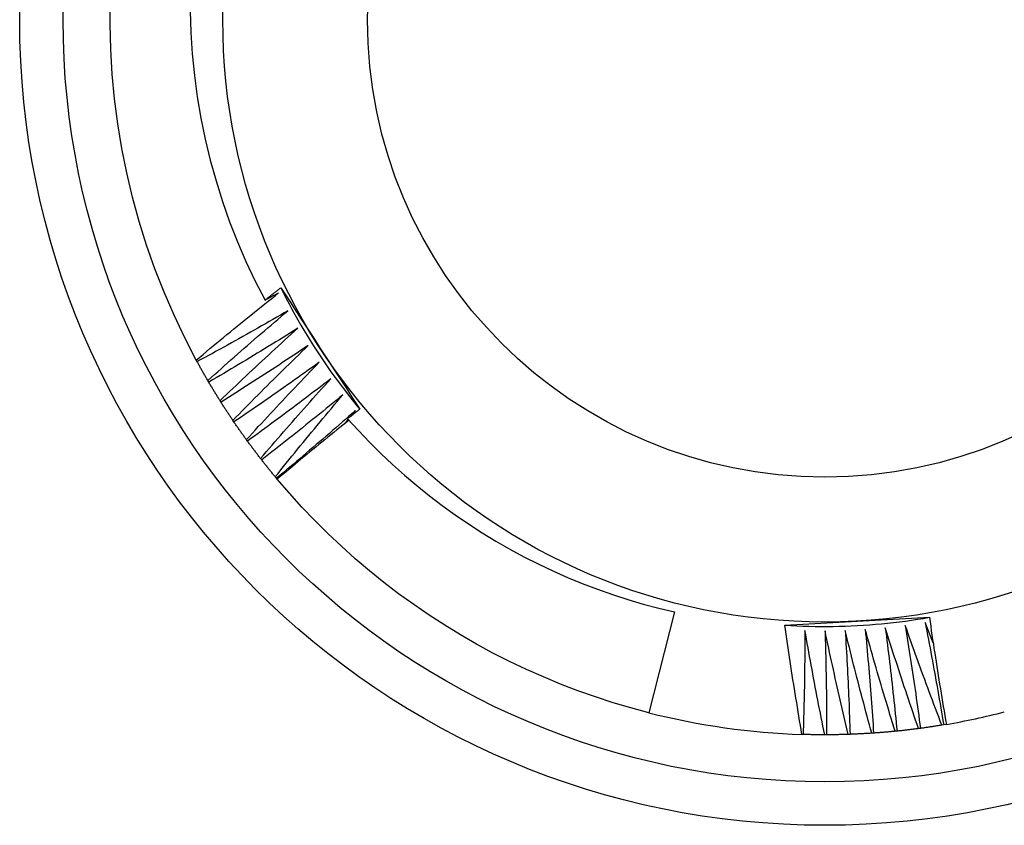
# Model space of a CAD drawing. Header units: inches. Extents: x 25 to 728, y 80 to 333.
# Tile 67 of 160: x 351.437 to 351.651, y 196.822 to 196.997. Entities that reach past the tile are written whole.
import ezdxf

# ---------------------------------------------------------------- set-up
doc = ezdxf.new("R2010")
doc.units = ezdxf.units.IN
doc.header["$MEASUREMENT"] = 0
doc.layers.add('Visible Edges(ANSI)', color=7, linetype='Continuous', lineweight=25)
doc.layers.add('Visible Tangent Edges(ANSI)', color=7, linetype='Continuous', lineweight=25)

msp = doc.modelspace()

# ---------------------------------------------------------------- linework, layer by layer
at = {"layer": 'Visible Edges(ANSI)'}
for p, q in [((351.47535, 196.92292), (351.47516, 196.92328)), ((351.47788, 196.91846), (351.47767, 196.91882)), ((351.48054, 196.91409), (351.48032, 196.91444)), ((351.50764, 196.90958), (351.50824, 196.91034)), ((351.50884, 196.9111), (351.50979, 196.9123)), ((351.48335, 196.90981), (351.48312, 196.91015)), ((351.4863, 196.90563), (351.48606, 196.90596)), ((351.48939, 196.90154), (351.48913, 196.90187)), ((351.4926, 196.89756), (351.49234, 196.89788)), ((351.49277, 196.89736), (351.4926, 196.89756)), ((351.57921, 196.86851), (351.57363, 196.84657)), ((351.63779, 196.84394), (351.63739, 196.84387)), ((351.63838, 196.84404), (351.63779, 196.84394)), ((351.6072, 196.84185), (351.60696, 196.84186)), ((351.61231, 196.84178), (351.6119, 196.84178)), ((351.61743, 196.84187), (351.61702, 196.84186)), ((351.62254, 196.84214), (351.62214, 196.84211)), ((351.62764, 196.84257), (351.62724, 196.84253)), ((351.63273, 196.84317), (351.63232, 196.84312))]:
    msp.add_line(p, q, dxfattribs=at)
at = {"layer": 'Visible Edges(ANSI)', "flags": 128}
for points in [[(351.47516, 196.92328), (351.47265, 196.92811), (351.47032, 196.93302), (351.46816, 196.93802), (351.46617, 196.94308), (351.46436, 196.94822), (351.46274, 196.95341), (351.46129, 196.95866), (351.46003, 196.96395), (351.45896, 196.96929), (351.45807, 196.97466), (351.45738, 196.98005), (351.45687, 196.98547), (351.45655, 196.9909), (351.45642, 196.99634), (351.45648, 197.00179)], [(351.47384, 196.99922), (351.47398, 196.99453), (351.47429, 196.98985), (351.47476, 196.98518), (351.47538, 196.98052), (351.47617, 196.97589), (351.47711, 196.9713), (351.4782, 196.96675), (351.47945, 196.96223), (351.48085, 196.95777), (351.48241, 196.95335), (351.48411, 196.94899), (351.48597, 196.94469), (351.48797, 196.94046), (351.49012, 196.93629)], [(351.49012, 196.93629), (351.49026, 196.9364), (351.4904, 196.93651), (351.49055, 196.93663), (351.49069, 196.93674), (351.49083, 196.93685), (351.49098, 196.93697), (351.49112, 196.93708), (351.49126, 196.93719), (351.49141, 196.9373), (351.49155, 196.93742), (351.49169, 196.93753), (351.49184, 196.93764), (351.49198, 196.93776), (351.49212, 196.93787), (351.49227, 196.93798), (351.49241, 196.93809), (351.49256, 196.93821), (351.4927, 196.93832), (351.49284, 196.93843), (351.49299, 196.93855), (351.49313, 196.93866), (351.49327, 196.93877), (351.49342, 196.93888), (351.49356, 196.939)], [(351.49356, 196.939), (351.49428, 196.9379), (351.49499, 196.9368), (351.49571, 196.93571), (351.49642, 196.93461), (351.49714, 196.93351), (351.49785, 196.93241), (351.49857, 196.93131), (351.49928, 196.93021), (351.5, 196.92911), (351.50072, 196.92801), (351.50144, 196.9269), (351.50215, 196.9258), (351.50287, 196.9247), (351.50359, 196.92359), (351.50431, 196.92249), (351.50502, 196.92139), (351.50574, 196.92029), (351.50646, 196.91919), (351.50717, 196.91809), (351.50789, 196.91699), (351.5086, 196.91589), (351.50932, 196.9148), (351.51003, 196.9137), (351.51075, 196.9126)], [(351.49356, 196.939), (351.49415, 196.93782), (351.49475, 196.93665), (351.49536, 196.93548), (351.49598, 196.93432), (351.49661, 196.93317), (351.49726, 196.93202), (351.49791, 196.93088), (351.49858, 196.92975), (351.49926, 196.92862), (351.49995, 196.9275), (351.50065, 196.92639), (351.50137, 196.92528), (351.50209, 196.92419), (351.50282, 196.92309), (351.50357, 196.92201), (351.50432, 196.92093), (351.50509, 196.91986), (351.50587, 196.9188), (351.50666, 196.91775), (351.50745, 196.9167), (351.50826, 196.91567), (351.50908, 196.91464), (351.50991, 196.91362), (351.51075, 196.9126)], [(351.47516, 196.92328), (351.4759, 196.9239), (351.47663, 196.92451), (351.47737, 196.92513), (351.47811, 196.92575), (351.47885, 196.92636), (351.4796, 196.92698), (351.48034, 196.92759), (351.48108, 196.9282), (351.48182, 196.92881), (351.48257, 196.92942), (351.48332, 196.93003), (351.48406, 196.93064), (351.48481, 196.93125), (351.48556, 196.93185), (351.48631, 196.93246), (351.48705, 196.93306), (351.48781, 196.93367), (351.48856, 196.93427), (351.48931, 196.93487), (351.49006, 196.93548), (351.49081, 196.93608), (351.49157, 196.93668), (351.49232, 196.93727), (351.49308, 196.93787)], [(351.49308, 196.93787), (351.49296, 196.9378), (351.49283, 196.93774), (351.49271, 196.93767), (351.49259, 196.93761), (351.49246, 196.93754), (351.49234, 196.93747), (351.49222, 196.93741), (351.49209, 196.93734), (351.49197, 196.93728), (351.49185, 196.93721), (351.49172, 196.93714), (351.4916, 196.93708), (351.49148, 196.93701), (351.49135, 196.93695), (351.49123, 196.93688), (351.49111, 196.93681), (351.49098, 196.93675), (351.49086, 196.93668), (351.49073, 196.93662), (351.49061, 196.93655), (351.49049, 196.93648), (351.49036, 196.93642), (351.49024, 196.93635), (351.49012, 196.93629)], [(351.4951, 196.93399), (351.49428, 196.93352), (351.49347, 196.93305), (351.49265, 196.93257), (351.49183, 196.9321), (351.49102, 196.93164), (351.4902, 196.93117), (351.48938, 196.9307), (351.48856, 196.93023), (351.48774, 196.92977), (351.48692, 196.92931), (351.48609, 196.92884), (351.48527, 196.92838), (351.48445, 196.92792), (351.48362, 196.92746), (351.4828, 196.927), (351.48197, 196.92654), (351.48115, 196.92609), (351.48032, 196.92563), (351.4795, 196.92518), (351.47867, 196.92472), (351.47784, 196.92427), (351.47701, 196.92382), (351.47618, 196.92337), (351.47535, 196.92292)], [(351.47767, 196.91882), (351.47838, 196.91946), (351.4791, 196.9201), (351.47982, 196.92074), (351.48054, 196.92138), (351.48126, 196.92202), (351.48198, 196.92266), (351.4827, 196.92329), (351.48343, 196.92393), (351.48415, 196.92457), (351.48487, 196.9252), (351.4856, 196.92583), (351.48632, 196.92647), (351.48705, 196.9271), (351.48778, 196.92773), (351.48851, 196.92836), (351.48924, 196.92899), (351.48997, 196.92962), (351.4907, 196.93025), (351.49143, 196.93087), (351.49216, 196.9315), (351.4929, 196.93212), (351.49363, 196.93275), (351.49436, 196.93337), (351.4951, 196.93399)], [(351.49725, 196.93018), (351.49645, 196.92968), (351.49565, 196.92918), (351.49485, 196.92868), (351.49404, 196.92819), (351.49324, 196.92769), (351.49244, 196.9272), (351.49164, 196.9267), (351.49083, 196.92621), (351.49003, 196.92572), (351.48922, 196.92523), (351.48841, 196.92474), (351.48761, 196.92425), (351.4868, 196.92376), (351.48599, 196.92327), (351.48518, 196.92279), (351.48437, 196.9223), (351.48356, 196.92182), (351.48275, 196.92134), (351.48194, 196.92086), (351.48113, 196.92038), (351.48032, 196.9199), (351.4795, 196.91942), (351.47869, 196.91894), (351.47788, 196.91846)], [(351.48032, 196.91444), (351.48102, 196.91511), (351.48171, 196.91577), (351.48241, 196.91643), (351.48311, 196.9171), (351.48381, 196.91776), (351.48451, 196.91842), (351.48521, 196.91908), (351.48591, 196.91974), (351.48661, 196.9204), (351.48731, 196.92106), (351.48802, 196.92172), (351.48872, 196.92237), (351.48943, 196.92303), (351.49014, 196.92368), (351.49084, 196.92434), (351.49155, 196.92499), (351.49226, 196.92564), (351.49297, 196.92629), (351.49368, 196.92694), (351.49439, 196.92759), (351.4951, 196.92824), (351.49582, 196.92889), (351.49653, 196.92953), (351.49725, 196.93018)], [(351.49952, 196.92644), (351.49873, 196.92592), (351.49795, 196.92539), (351.49717, 196.92487), (351.49638, 196.92434), (351.4956, 196.92382), (351.49481, 196.9233), (351.49402, 196.92278), (351.49324, 196.92226), (351.49245, 196.92174), (351.49166, 196.92123), (351.49087, 196.92071), (351.49008, 196.9202), (351.48929, 196.91968), (351.4885, 196.91917), (351.4877, 196.91866), (351.48691, 196.91815), (351.48612, 196.91764), (351.48532, 196.91713), (351.48453, 196.91662), (351.48373, 196.91611), (351.48294, 196.91561), (351.48214, 196.9151), (351.48134, 196.9146), (351.48054, 196.91409)], [(351.48312, 196.91015), (351.48379, 196.91084), (351.48447, 196.91153), (351.48514, 196.91222), (351.48582, 196.9129), (351.4865, 196.91359), (351.48717, 196.91427), (351.48785, 196.91495), (351.48853, 196.91564), (351.48921, 196.91632), (351.48989, 196.917), (351.49057, 196.91768), (351.49126, 196.91836), (351.49194, 196.91904), (351.49262, 196.91971), (351.49331, 196.92039), (351.494, 196.92107), (351.49468, 196.92174), (351.49537, 196.92241), (351.49606, 196.92309), (351.49675, 196.92376), (351.49744, 196.92443), (351.49813, 196.9251), (351.49882, 196.92577), (351.49952, 196.92644)], [(351.47767, 196.91882), (351.47757, 196.91899), (351.47747, 196.91916), (351.47737, 196.91932), (351.47727, 196.91949), (351.47718, 196.91966), (351.47708, 196.91983), (351.47698, 196.92001), (351.47688, 196.92018), (351.47679, 196.92035), (351.47669, 196.92052), (351.47659, 196.92069), (351.4765, 196.92086), (351.4764, 196.92103), (351.4763, 196.9212), (351.47621, 196.92137), (351.47611, 196.92154), (351.47602, 196.92171), (351.47592, 196.92189), (351.47583, 196.92206), (351.47573, 196.92223), (351.47564, 196.9224), (351.47554, 196.92257), (351.47545, 196.92275), (351.47535, 196.92292)], [(351.50191, 196.92278), (351.50115, 196.92223), (351.50038, 196.92168), (351.49961, 196.92113), (351.49885, 196.92058), (351.49808, 196.92003), (351.49731, 196.91949), (351.49654, 196.91894), (351.49577, 196.9184), (351.495, 196.91785), (351.49423, 196.91731), (351.49345, 196.91677), (351.49268, 196.91623), (351.49191, 196.91569), (351.49113, 196.91515), (351.49036, 196.91461), (351.48958, 196.91407), (351.48881, 196.91354), (351.48803, 196.913), (351.48725, 196.91247), (351.48647, 196.91194), (351.48569, 196.9114), (351.48491, 196.91087), (351.48413, 196.91034), (351.48335, 196.90981)], [(351.48606, 196.90596), (351.48671, 196.90667), (351.48736, 196.90738), (351.48801, 196.90809), (351.48866, 196.9088), (351.48932, 196.9095), (351.48997, 196.91021), (351.49063, 196.91091), (351.49128, 196.91162), (351.49194, 196.91232), (351.4926, 196.91303), (351.49326, 196.91373), (351.49392, 196.91443), (351.49458, 196.91513), (351.49524, 196.91583), (351.4959, 196.91653), (351.49657, 196.91723), (351.49723, 196.91792), (351.4979, 196.91862), (351.49856, 196.91931), (351.49923, 196.92001), (351.4999, 196.9207), (351.50057, 196.9214), (351.50124, 196.92209), (351.50191, 196.92278)], [(351.50442, 196.9192), (351.50368, 196.91862), (351.50293, 196.91805), (351.50218, 196.91747), (351.50143, 196.9169), (351.50068, 196.91633), (351.49993, 196.91576), (351.49918, 196.91519), (351.49843, 196.91462), (351.49768, 196.91405), (351.49692, 196.91348), (351.49617, 196.91291), (351.49541, 196.91235), (351.49466, 196.91178), (351.4939, 196.91122), (351.49315, 196.91065), (351.49239, 196.91009), (351.49163, 196.90953), (351.49087, 196.90897), (351.49011, 196.90841), (351.48935, 196.90785), (351.48859, 196.9073), (351.48783, 196.90674), (351.48706, 196.90618), (351.4863, 196.90563)], [(351.48913, 196.90187), (351.48976, 196.9026), (351.49039, 196.90333), (351.49102, 196.90406), (351.49164, 196.90479), (351.49227, 196.90551), (351.49291, 196.90624), (351.49354, 196.90697), (351.49417, 196.90769), (351.4948, 196.90842), (351.49544, 196.90914), (351.49607, 196.90987), (351.49671, 196.91059), (351.49735, 196.91131), (351.49799, 196.91203), (351.49863, 196.91275), (351.49927, 196.91347), (351.49991, 196.91419), (351.50055, 196.91491), (351.50119, 196.91563), (351.50184, 196.91634), (351.50248, 196.91706), (351.50313, 196.91777), (351.50377, 196.91849), (351.50442, 196.9192)], [(351.48032, 196.91444), (351.48022, 196.91461), (351.48011, 196.91477), (351.48001, 196.91494), (351.47991, 196.9151), (351.4798, 196.91527), (351.4797, 196.91544), (351.4796, 196.91561), (351.47949, 196.91577), (351.47939, 196.91594), (351.47929, 196.91611), (351.47919, 196.91627), (351.47908, 196.91644), (351.47898, 196.91661), (351.47888, 196.91678), (351.47878, 196.91695), (351.47868, 196.91711), (351.47858, 196.91728), (351.47848, 196.91745), (351.47838, 196.91762), (351.47827, 196.91779), (351.47817, 196.91796), (351.47807, 196.91812), (351.47797, 196.91829), (351.47788, 196.91846)], [(351.50705, 196.9157), (351.50632, 196.9151), (351.5056, 196.9145), (351.50487, 196.91391), (351.50414, 196.91331), (351.50341, 196.91271), (351.50268, 196.91211), (351.50194, 196.91152), (351.50121, 196.91093), (351.50048, 196.91033), (351.49974, 196.90974), (351.49901, 196.90915), (351.49827, 196.90856), (351.49754, 196.90797), (351.4968, 196.90738), (351.49606, 196.90679), (351.49532, 196.90621), (351.49458, 196.90562), (351.49384, 196.90503), (351.4931, 196.90445), (351.49236, 196.90387), (351.49162, 196.90329), (351.49087, 196.9027), (351.49013, 196.90212), (351.48939, 196.90154)], [(351.49234, 196.89788), (351.49294, 196.89863), (351.49355, 196.89938), (351.49415, 196.90013), (351.49475, 196.90088), (351.49536, 196.90163), (351.49597, 196.90237), (351.49657, 196.90312), (351.49718, 196.90387), (351.49779, 196.90461), (351.4984, 196.90536), (351.49901, 196.9061), (351.49963, 196.90684), (351.50024, 196.90759), (351.50085, 196.90833), (351.50147, 196.90907), (351.50209, 196.90981), (351.5027, 196.91055), (351.50332, 196.91129), (351.50394, 196.91203), (351.50456, 196.91276), (351.50518, 196.9135), (351.5058, 196.91423), (351.50643, 196.91497), (351.50705, 196.9157)], [(351.48312, 196.91015), (351.48301, 196.91032), (351.4829, 196.91048), (351.48279, 196.91064), (351.48268, 196.9108), (351.48257, 196.91097), (351.48247, 196.91113), (351.48236, 196.91129), (351.48225, 196.91146), (351.48214, 196.91162), (351.48203, 196.91179), (351.48192, 196.91195), (351.48182, 196.91211), (351.48171, 196.91228), (351.4816, 196.91244), (351.4815, 196.91261), (351.48139, 196.91277), (351.48128, 196.91294), (351.48118, 196.9131), (351.48107, 196.91327), (351.48096, 196.91343), (351.48086, 196.9136), (351.48075, 196.91376), (351.48065, 196.91393), (351.48054, 196.91409)], [(351.51075, 196.9126), (351.51064, 196.91252), (351.51053, 196.91243), (351.51042, 196.91234), (351.51031, 196.91225), (351.5102, 196.91217), (351.51008, 196.91208), (351.50997, 196.91199), (351.50986, 196.91191), (351.50975, 196.91182), (351.50964, 196.91173), (351.50953, 196.91164), (351.50942, 196.91156), (351.50931, 196.91147), (351.5092, 196.91138), (351.50909, 196.91129), (351.50898, 196.91121), (351.50887, 196.91112), (351.50876, 196.91103), (351.50865, 196.91095), (351.50853, 196.91086), (351.50842, 196.91077), (351.50831, 196.91068), (351.5082, 196.9106), (351.50809, 196.91051)], [(351.50979, 196.9123), (351.50909, 196.91167), (351.50838, 196.91105), (351.50767, 196.91043), (351.50696, 196.90981), (351.50625, 196.90918), (351.50554, 196.90856), (351.50483, 196.90795), (351.50411, 196.90733), (351.5034, 196.90671), (351.50269, 196.9061), (351.50197, 196.90548), (351.50126, 196.90487), (351.50054, 196.90425), (351.49982, 196.90364), (351.4991, 196.90303), (351.49838, 196.90242), (351.49766, 196.90181), (351.49694, 196.9012), (351.49622, 196.90059), (351.4955, 196.89998), (351.49478, 196.89938), (351.49405, 196.89877), (351.49333, 196.89817), (351.4926, 196.89756)], [(351.50809, 196.91051), (351.51044, 196.90793), (351.51285, 196.90541), (351.51533, 196.90295), (351.51787, 196.90056), (351.52048, 196.89823), (351.52314, 196.89597), (351.52587, 196.89377), (351.52866, 196.89165), (351.5315, 196.8896), (351.53439, 196.88762), (351.53733, 196.88573), (351.54031, 196.88391), (351.54335, 196.88216), (351.54643, 196.8805), (351.54955, 196.87892), (351.55272, 196.87742), (351.55592, 196.876), (351.55916, 196.87467), (351.56243, 196.87342), (351.56573, 196.87227), (351.56906, 196.87119), (351.57242, 196.87021), (351.5758, 196.86931), (351.57921, 196.86851)], [(351.48606, 196.90596), (351.48594, 196.90612), (351.48583, 196.90628), (351.48571, 196.90644), (351.4856, 196.9066), (351.48549, 196.90676), (351.48537, 196.90692), (351.48526, 196.90708), (351.48514, 196.90724), (351.48503, 196.9074), (351.48492, 196.90756), (351.4848, 196.90772), (351.48469, 196.90788), (351.48458, 196.90804), (351.48447, 196.9082), (351.48435, 196.90836), (351.48424, 196.90852), (351.48413, 196.90868), (351.48402, 196.90884), (351.48391, 196.909), (351.48379, 196.90917), (351.48368, 196.90933), (351.48357, 196.90949), (351.48346, 196.90965), (351.48335, 196.90981)], [(351.50839, 196.91018), (351.50773, 196.90965), (351.50707, 196.90912), (351.50642, 196.9086), (351.50576, 196.90807), (351.50511, 196.90754), (351.50445, 196.90701), (351.5038, 196.90648), (351.50314, 196.90595), (351.50249, 196.90542), (351.50184, 196.90489), (351.50119, 196.90436), (351.50054, 196.90382), (351.49989, 196.90329), (351.49924, 196.90275), (351.49859, 196.90222), (351.49794, 196.90168), (351.49729, 196.90115), (351.49664, 196.90061), (351.496, 196.90007), (351.49535, 196.89953), (351.4947, 196.89899), (351.49406, 196.89845), (351.49341, 196.89791), (351.49277, 196.89736)], [(351.48913, 196.90187), (351.48901, 196.90202), (351.48889, 196.90218), (351.48877, 196.90233), (351.48865, 196.90249), (351.48853, 196.90264), (351.48841, 196.9028), (351.4883, 196.90296), (351.48818, 196.90311), (351.48806, 196.90327), (351.48794, 196.90342), (351.48782, 196.90358), (351.4877, 196.90374), (351.48758, 196.90389), (351.48747, 196.90405), (351.48735, 196.90421), (351.48723, 196.90437), (351.48711, 196.90452), (351.487, 196.90468), (351.48688, 196.90484), (351.48676, 196.905), (351.48665, 196.90515), (351.48653, 196.90531), (351.48642, 196.90547), (351.4863, 196.90563)], [(351.49234, 196.89788), (351.49222, 196.89803), (351.49209, 196.89818), (351.49197, 196.89833), (351.49184, 196.89848), (351.49172, 196.89863), (351.49159, 196.89879), (351.49147, 196.89894), (351.49134, 196.89909), (351.49122, 196.89924), (351.4911, 196.89939), (351.49097, 196.89955), (351.49085, 196.8997), (351.49073, 196.89985), (351.4906, 196.90001), (351.49048, 196.90016), (351.49036, 196.90031), (351.49024, 196.90047), (351.49011, 196.90062), (351.48999, 196.90077), (351.48987, 196.90093), (351.48975, 196.90108), (351.48963, 196.90124), (351.48951, 196.90139), (351.48939, 196.90154)], [(351.57363, 196.84657), (351.56973, 196.84761), (351.56585, 196.84876), (351.562, 196.85001), (351.55819, 196.85136), (351.55441, 196.8528), (351.55068, 196.85435), (351.54698, 196.85599), (351.54333, 196.85773), (351.53972, 196.85956), (351.53616, 196.86148), (351.53266, 196.8635), (351.52921, 196.8656), (351.52581, 196.8678), (351.52247, 196.87008), (351.51919, 196.87245), (351.51598, 196.87491), (351.51283, 196.87744), (351.50975, 196.88006), (351.50673, 196.88276), (351.50379, 196.88553), (351.50092, 196.88838), (351.49813, 196.8913), (351.49541, 196.8943), (351.49277, 196.89736)], [(351.60323, 196.86563), (351.60453, 196.8657), (351.60584, 196.86577), (351.60715, 196.86585), (351.60846, 196.86592), (351.60977, 196.86599), (351.61108, 196.86606), (351.61239, 196.86613), (351.6137, 196.8662), (351.61501, 196.86627), (351.61632, 196.86634), (351.61764, 196.86641), (351.61895, 196.86648), (351.62027, 196.86655), (351.62158, 196.86662), (351.6229, 196.86669), (351.62421, 196.86676), (351.62552, 196.86683), (351.62683, 196.8669), (351.62814, 196.86697), (351.62945, 196.86704), (351.63076, 196.86711), (351.63206, 196.86718), (351.63337, 196.86725), (351.63468, 196.86732)], [(351.60323, 196.86563), (351.60454, 196.86555), (351.60586, 196.86548), (351.60717, 196.86543), (351.60848, 196.86539), (351.6098, 196.86536), (351.61111, 196.86535), (351.61243, 196.86535), (351.61375, 196.86536), (351.61506, 196.86538), (351.61638, 196.86542), (351.61769, 196.86547), (351.619, 196.86553), (351.62032, 196.86561), (351.62163, 196.8657), (351.62294, 196.86581), (351.62425, 196.86592), (351.62556, 196.86605), (351.62687, 196.86619), (351.62817, 196.86635), (351.62948, 196.86652), (351.63078, 196.8667), (351.63208, 196.86689), (351.63338, 196.8671), (351.63468, 196.86732)], [(351.60696, 196.84186), (351.60679, 196.84284), (351.60662, 196.84383), (351.60645, 196.84482), (351.60629, 196.84581), (351.60612, 196.8468), (351.60596, 196.84779), (351.6058, 196.84878), (351.60563, 196.84977), (351.60547, 196.85076), (351.60532, 196.85175), (351.60516, 196.85274), (351.605, 196.85373), (351.60485, 196.85472), (351.60469, 196.85571), (351.60454, 196.8567), (351.60439, 196.85769), (351.60424, 196.85868), (351.60409, 196.85968), (351.60394, 196.86067), (351.6038, 196.86166), (351.60365, 196.86265), (351.60351, 196.86365), (351.60337, 196.86464), (351.60323, 196.86563)], [(351.62942, 196.86557), (351.62957, 196.86464), (351.62972, 196.86371), (351.62987, 196.86278), (351.63002, 196.86185), (351.63017, 196.86091), (351.63031, 196.85998), (351.63046, 196.85905), (351.6306, 196.85812), (351.63074, 196.85719), (351.63088, 196.85625), (351.63102, 196.85532), (351.63116, 196.85439), (351.6313, 196.85345), (351.63143, 196.85252), (351.63157, 196.85159), (351.6317, 196.85065), (351.63183, 196.84972), (351.63197, 196.84878), (351.6321, 196.84785), (351.63222, 196.84691), (351.63235, 196.84598), (351.63248, 196.84504), (351.6326, 196.84411), (351.63273, 196.84317)], [(351.63739, 196.84387), (351.63704, 196.84477), (351.6367, 196.84567), (351.63635, 196.84657), (351.63601, 196.84747), (351.63567, 196.84837), (351.63533, 196.84927), (351.635, 196.85017), (351.63466, 196.85108), (351.63432, 196.85198), (351.63399, 196.85288), (351.63366, 196.85379), (351.63332, 196.85469), (351.63299, 196.85559), (351.63266, 196.8565), (351.63233, 196.8574), (351.632, 196.85831), (351.63168, 196.85922), (351.63135, 196.86012), (351.63103, 196.86103), (351.6307, 196.86194), (351.63038, 196.86284), (351.63006, 196.86375), (351.62974, 196.86466), (351.62942, 196.86557)], [(351.63375, 196.86622), (351.63393, 196.86529), (351.63411, 196.86437), (351.63429, 196.86344), (351.63447, 196.86251), (351.63464, 196.86159), (351.63482, 196.86066), (351.635, 196.85973), (351.63517, 196.85881), (351.63534, 196.85788), (351.63551, 196.85695), (351.63568, 196.85602), (351.63585, 196.8551), (351.63602, 196.85417), (351.63619, 196.85324), (351.63635, 196.85231), (351.63652, 196.85138), (351.63668, 196.85045), (351.63684, 196.84952), (351.637, 196.84859), (351.63716, 196.84766), (351.63732, 196.84673), (351.63748, 196.8458), (351.63763, 196.84487), (351.63779, 196.84394)], [(351.6355, 196.86174), (351.63542, 196.86193), (351.63535, 196.86211), (351.63528, 196.8623), (351.6352, 196.86249), (351.63513, 196.86267), (351.63506, 196.86286), (351.63498, 196.86305), (351.63491, 196.86323), (351.63484, 196.86342), (351.63476, 196.8636), (351.63469, 196.86379), (351.63462, 196.86398), (351.63455, 196.86416), (351.63447, 196.86435), (351.6344, 196.86454), (351.63433, 196.86472), (351.63425, 196.86491), (351.63418, 196.8651), (351.63411, 196.86528), (351.63404, 196.86547), (351.63396, 196.86566), (351.63389, 196.86584), (351.63382, 196.86603), (351.63375, 196.86622)], [(351.63468, 196.86732), (351.63482, 196.86635), (351.63496, 196.86538), (351.6351, 196.8644), (351.63524, 196.86343), (351.63539, 196.86246), (351.63554, 196.86149), (351.63568, 196.86052), (351.63583, 196.85955), (351.63598, 196.85858), (351.63613, 196.85761), (351.63628, 196.85664), (351.63644, 196.85567), (351.63659, 196.8547), (351.63675, 196.85373), (351.63691, 196.85276), (351.63707, 196.85179), (351.63723, 196.85082), (351.63739, 196.84985), (351.63755, 196.84888), (351.63771, 196.84791), (351.63788, 196.84695), (351.63805, 196.84598), (351.63821, 196.84501), (351.63838, 196.84404)], [(351.6076, 196.86448), (351.6076, 196.86354), (351.60759, 196.8626), (351.60759, 196.86166), (351.60758, 196.86071), (351.60757, 196.85977), (351.60757, 196.85883), (351.60755, 196.85788), (351.60754, 196.85694), (351.60753, 196.856), (351.60752, 196.85505), (351.6075, 196.85411), (351.60748, 196.85317), (351.60747, 196.85222), (351.60745, 196.85128), (351.60743, 196.85034), (351.60741, 196.84939), (351.60739, 196.84845), (351.60736, 196.84751), (351.60734, 196.84656), (351.60731, 196.84562), (351.60728, 196.84468), (351.60726, 196.84373), (351.60723, 196.84279), (351.6072, 196.84185)], [(351.6119, 196.84178), (351.61171, 196.84272), (351.61152, 196.84366), (351.61133, 196.84461), (351.61114, 196.84555), (351.61095, 196.84649), (351.61076, 196.84744), (351.61058, 196.84838), (351.61039, 196.84933), (351.61021, 196.85027), (351.61003, 196.85122), (351.60985, 196.85216), (351.60967, 196.85311), (351.60949, 196.85406), (351.60931, 196.855), (351.60914, 196.85595), (351.60896, 196.8569), (351.60879, 196.85785), (351.60861, 196.85879), (351.60844, 196.85974), (351.60827, 196.86069), (351.6081, 196.86164), (351.60793, 196.86259), (351.60777, 196.86354), (351.6076, 196.86448)], [(351.61198, 196.86441), (351.612, 196.86347), (351.61203, 196.86253), (351.61206, 196.86159), (351.61208, 196.86064), (351.6121, 196.8597), (351.61212, 196.85876), (351.61215, 196.85781), (351.61216, 196.85687), (351.61218, 196.85593), (351.6122, 196.85499), (351.61222, 196.85404), (351.61223, 196.8531), (351.61224, 196.85216), (351.61226, 196.85121), (351.61227, 196.85027), (351.61228, 196.84933), (351.61229, 196.84838), (351.61229, 196.84744), (351.6123, 196.84649), (351.61231, 196.84555), (351.61231, 196.84461), (351.61231, 196.84366), (351.61231, 196.84272), (351.61231, 196.84178)], [(351.61702, 196.84186), (351.6168, 196.8428), (351.61658, 196.84373), (351.61635, 196.84467), (351.61613, 196.84561), (351.61592, 196.84654), (351.6157, 196.84748), (351.61548, 196.84842), (351.61527, 196.84936), (351.61505, 196.8503), (351.61484, 196.85124), (351.61463, 196.85218), (351.61441, 196.85311), (351.6142, 196.85405), (351.614, 196.85499), (351.61379, 196.85594), (351.61358, 196.85688), (351.61338, 196.85782), (351.61317, 196.85876), (351.61297, 196.8597), (351.61277, 196.86064), (351.61257, 196.86159), (351.61237, 196.86253), (351.61217, 196.86347), (351.61198, 196.86441)], [(351.61635, 196.86449), (351.61641, 196.86355), (351.61647, 196.8626), (351.61652, 196.86166), (351.61658, 196.86072), (351.61663, 196.85978), (351.61668, 196.85884), (351.61674, 196.8579), (351.61679, 196.85696), (351.61684, 196.85601), (351.61688, 196.85507), (351.61693, 196.85413), (351.61698, 196.85319), (351.61702, 196.85224), (351.61706, 196.8513), (351.61711, 196.85036), (351.61715, 196.84942), (351.61719, 196.84847), (351.61723, 196.84753), (351.61726, 196.84659), (351.6173, 196.84565), (351.61733, 196.8447), (351.61737, 196.84376), (351.6174, 196.84282), (351.61743, 196.84187)], [(351.62214, 196.84211), (351.62188, 196.84304), (351.62163, 196.84397), (351.62138, 196.8449), (351.62112, 196.84583), (351.62087, 196.84676), (351.62063, 196.84769), (351.62038, 196.84862), (351.62013, 196.84955), (351.61989, 196.85048), (351.61964, 196.85141), (351.6194, 196.85234), (351.61916, 196.85327), (351.61892, 196.85421), (351.61868, 196.85514), (351.61844, 196.85607), (351.6182, 196.85701), (351.61797, 196.85794), (351.61773, 196.85887), (351.6175, 196.85981), (351.61727, 196.86074), (351.61704, 196.86168), (351.61681, 196.86262), (351.61658, 196.86355), (351.61635, 196.86449)], [(351.62072, 196.8647), (351.62081, 196.86377), (351.6209, 196.86283), (351.62098, 196.86189), (351.62107, 196.86095), (351.62115, 196.86001), (351.62124, 196.85907), (351.62132, 196.85813), (351.6214, 196.85719), (351.62148, 196.85625), (351.62156, 196.85531), (351.62164, 196.85437), (351.62172, 196.85343), (351.62179, 196.85249), (351.62187, 196.85155), (351.62194, 196.85061), (351.62201, 196.84967), (351.62208, 196.84873), (351.62215, 196.84779), (351.62222, 196.84685), (351.62229, 196.8459), (351.62235, 196.84496), (351.62242, 196.84402), (351.62248, 196.84308), (351.62254, 196.84214)], [(351.62724, 196.84253), (351.62695, 196.84345), (351.62667, 196.84437), (351.62639, 196.84529), (351.6261, 196.84621), (351.62582, 196.84713), (351.62555, 196.84805), (351.62527, 196.84898), (351.62499, 196.8499), (351.62471, 196.85082), (351.62444, 196.85174), (351.62417, 196.85267), (351.62389, 196.85359), (351.62362, 196.85451), (351.62335, 196.85544), (351.62308, 196.85636), (351.62282, 196.85729), (351.62255, 196.85821), (351.62229, 196.85914), (351.62202, 196.86007), (351.62176, 196.86099), (351.6215, 196.86192), (351.62124, 196.86285), (351.62098, 196.86378), (351.62072, 196.8647)], [(351.62508, 196.86507), (351.6252, 196.86413), (351.62532, 196.8632), (351.62543, 196.86226), (351.62555, 196.86132), (351.62567, 196.86039), (351.62578, 196.85945), (351.6259, 196.85852), (351.62601, 196.85758), (351.62612, 196.85664), (351.62623, 196.85571), (351.62634, 196.85477), (351.62645, 196.85383), (351.62655, 196.85289), (351.62666, 196.85196), (351.62676, 196.85102), (351.62686, 196.85008), (351.62697, 196.84914), (351.62707, 196.8482), (351.62717, 196.84727), (351.62726, 196.84633), (351.62736, 196.84539), (351.62746, 196.84445), (351.62755, 196.84351), (351.62764, 196.84257)], [(351.63232, 196.84312), (351.63201, 196.84403), (351.63169, 196.84494), (351.63138, 196.84585), (351.63107, 196.84676), (351.63076, 196.84767), (351.63045, 196.84858), (351.63014, 196.8495), (351.62983, 196.85041), (351.62953, 196.85132), (351.62922, 196.85223), (351.62892, 196.85315), (351.62862, 196.85406), (351.62832, 196.85498), (351.62802, 196.85589), (351.62772, 196.85681), (351.62742, 196.85772), (351.62712, 196.85864), (351.62683, 196.85956), (351.62653, 196.86047), (351.62624, 196.86139), (351.62595, 196.86231), (351.62566, 196.86323), (351.62537, 196.86415), (351.62508, 196.86507)], [(351.6119, 196.84178), (351.61171, 196.84178), (351.61151, 196.84178), (351.61132, 196.84178), (351.61112, 196.84178), (351.61092, 196.84178), (351.61073, 196.84178), (351.61053, 196.84178), (351.61033, 196.84178), (351.61014, 196.84179), (351.60994, 196.84179), (351.60975, 196.84179), (351.60955, 196.84179), (351.60935, 196.8418), (351.60916, 196.8418), (351.60896, 196.8418), (351.60876, 196.84181), (351.60857, 196.84181), (351.60837, 196.84182), (351.60818, 196.84182), (351.60798, 196.84183), (351.60778, 196.84183), (351.60759, 196.84184), (351.60739, 196.84184), (351.6072, 196.84185)], [(351.61702, 196.84186), (351.61683, 196.84185), (351.61663, 196.84185), (351.61643, 196.84184), (351.61624, 196.84184), (351.61604, 196.84183), (351.61585, 196.84183), (351.61565, 196.84182), (351.61545, 196.84182), (351.61526, 196.84181), (351.61506, 196.84181), (351.61486, 196.8418), (351.61467, 196.8418), (351.61447, 196.8418), (351.61428, 196.84179), (351.61408, 196.84179), (351.61388, 196.84179), (351.61369, 196.84179), (351.61349, 196.84178), (351.61329, 196.84178), (351.6131, 196.84178), (351.6129, 196.84178), (351.61271, 196.84178), (351.61251, 196.84178), (351.61231, 196.84178)], [(351.62214, 196.84211), (351.62194, 196.8421), (351.62174, 196.84209), (351.62155, 196.84207), (351.62135, 196.84206), (351.62116, 196.84205), (351.62096, 196.84204), (351.62076, 196.84203), (351.62057, 196.84202), (351.62037, 196.84201), (351.62018, 196.84199), (351.61998, 196.84198), (351.61978, 196.84197), (351.61959, 196.84196), (351.61939, 196.84196), (351.6192, 196.84195), (351.619, 196.84194), (351.6188, 196.84193), (351.61861, 196.84192), (351.61841, 196.84191), (351.61822, 196.8419), (351.61802, 196.8419), (351.61782, 196.84189), (351.61763, 196.84188), (351.61743, 196.84187)], [(351.62724, 196.84253), (351.62704, 196.84251), (351.62685, 196.84249), (351.62665, 196.84247), (351.62646, 196.84246), (351.62626, 196.84244), (351.62607, 196.84242), (351.62587, 196.8424), (351.62567, 196.84238), (351.62548, 196.84237), (351.62528, 196.84235), (351.62509, 196.84233), (351.62489, 196.84232), (351.6247, 196.8423), (351.6245, 196.84229), (351.62431, 196.84227), (351.62411, 196.84225), (351.62391, 196.84224), (351.62372, 196.84222), (351.62352, 196.84221), (351.62333, 196.84219), (351.62313, 196.84218), (351.62294, 196.84217), (351.62274, 196.84215), (351.62254, 196.84214)], [(351.63232, 196.84312), (351.63213, 196.84309), (351.63193, 196.84307), (351.63174, 196.84304), (351.63154, 196.84302), (351.63135, 196.84299), (351.63115, 196.84297), (351.63096, 196.84294), (351.63077, 196.84292), (351.63057, 196.8429), (351.63038, 196.84287), (351.63018, 196.84285), (351.62999, 196.84283), (351.62979, 196.84281), (351.6296, 196.84278), (351.6294, 196.84276), (351.62921, 196.84274), (351.62901, 196.84272), (351.62882, 196.8427), (351.62862, 196.84267), (351.62843, 196.84265), (351.62823, 196.84263), (351.62804, 196.84261), (351.62784, 196.84259), (351.62764, 196.84257)], [(351.63739, 196.84387), (351.63719, 196.84384), (351.637, 196.84381), (351.6368, 196.84378), (351.63661, 196.84375), (351.63642, 196.84372), (351.63622, 196.84369), (351.63603, 196.84365), (351.63584, 196.84362), (351.63564, 196.84359), (351.63545, 196.84356), (351.63525, 196.84354), (351.63506, 196.84351), (351.63487, 196.84348), (351.63467, 196.84345), (351.63448, 196.84342), (351.63428, 196.84339), (351.63409, 196.84336), (351.63389, 196.84334), (351.6337, 196.84331), (351.63351, 196.84328), (351.63331, 196.84325), (351.63312, 196.84323), (351.63292, 196.8432), (351.63273, 196.84317)]]:
    msp.add_lwpolyline(points, dxfattribs=at)
at = {"layer": 'Visible Edges(ANSI)'}
for radius in [0.1752, 0.16575, 0.131]:
    msp.add_circle((351.61193, 196.99729), radius, dxfattribs=at)
for start, end in [(255.744, 268.1697), (279.7938, 284.544)]:
    msp.add_arc((351.61193, 196.99729), 0.15551, start, end, dxfattribs=at)
at = {"layer": 'Visible Tangent Edges(ANSI)'}
msp.add_circle((351.61193, 196.99729), 0.0995, dxfattribs=at)

doc.saveas('drawing.dxf')
